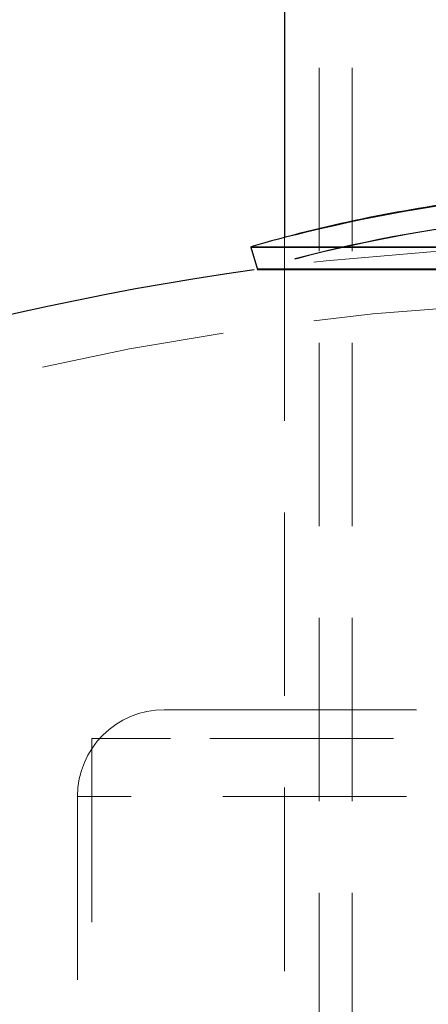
# Model space of a CAD drawing. Header units: millimetres. Extents: x 373 to 928, y 275 to 747.
# Tile 105 of 117: x 890.56 to 893.39, y 356.58 to 363.4. Entities that reach past the tile are written whole.
import ezdxf

# ---------------------------------------------------------------- set-up
doc = ezdxf.new("R2010")
doc.units = ezdxf.units.MM
doc.linetypes.add('HIDDEN', pattern=[1.905, 1.27, -0.635])

msp = doc.modelspace()

# ---------------------------------------------------------------- linework, layer by layer
at = {"color": 7, "linetype": 'Continuous', "lineweight": 25}
for p, q in [((892.3919, 374.4976), (892.3919, 361.892)), ((892.1608, 361.8276), (892.1617, 361.8245)), ((892.1608, 361.8276), (895.8136, 361.8276)), ((892.1608, 361.8242), (892.2056, 361.6706)), ((892.1608, 361.8242), (893.2066, 361.8242)), ((893.2066, 361.8242), (897.7608, 361.8242)), ((892.2056, 361.674), (895.7999, 361.674)), ((892.2056, 361.6706), (893.2346, 361.6706)), ((893.2346, 361.6706), (897.716, 361.6706))]:
    msp.add_line(p, q, dxfattribs=at)
at = {"color": 7, "linetype": 'HIDDEN', "lineweight": 18}
for p, q in [((892.6319, 374.4976), (892.6319, 340.1976)), ((892.8619, 374.4976), (892.8619, 340.1976)), ((892.3919, 361.892), (892.3919, 340.4976)), ((892.1617, 361.8245), (892.2056, 361.674)), ((891.5608, 358.6214), (892.0352, 358.6214)), ((892.0352, 358.6214), (898.3608, 358.6214)), ((891.6049, 358.4214), (891.0608, 358.4214)), ((891.0608, 358.4214), (891.0608, 345.6214)), ((898.8608, 358.4214), (891.6049, 358.4214)), ((898.9519, 358.0214), (890.9608, 358.0214)), ((890.9608, 358.0214), (890.9608, 345.6214))]:
    msp.add_line(p, q, dxfattribs=at)
at = {"color": 7, "linetype": 'HIDDEN', "lineweight": 18, "flags": 128}
msp.add_lwpolyline([(893.8608, 361.8311), (892.6811, 361.731), (892.1836, 361.6676)], dxfattribs=at)
at = {"color": 7, "linetype": 'Continuous', "lineweight": 25}
for centre, radius, start, end in [((894.9608, 352.2276), 10, 97.18076, 106.2602), ((894.9608, 341.8613), 20, 97.98181, 245.79517)]:
    msp.add_arc(centre, radius, start, end, dxfattribs=at)
at = {"color": 7, "linetype": 'HIDDEN', "lineweight": 18}
for centre, radius, start, end in [((894.9608, 352.2242), 10, 97.18076, 106.2602), ((894.9608, 352.2276), 9.84, 97.29815, 106.2602), ((894.9608, 352.2242), 9.84, 97.29815, 106.2602), ((894.9608, 341.8613), 19.6, 93.21727, 248.54412), ((891.5608, 358.0214), 0.6, 90, 180)]:
    msp.add_arc(centre, radius, start, end, dxfattribs=at)

doc.saveas('drawing.dxf')
